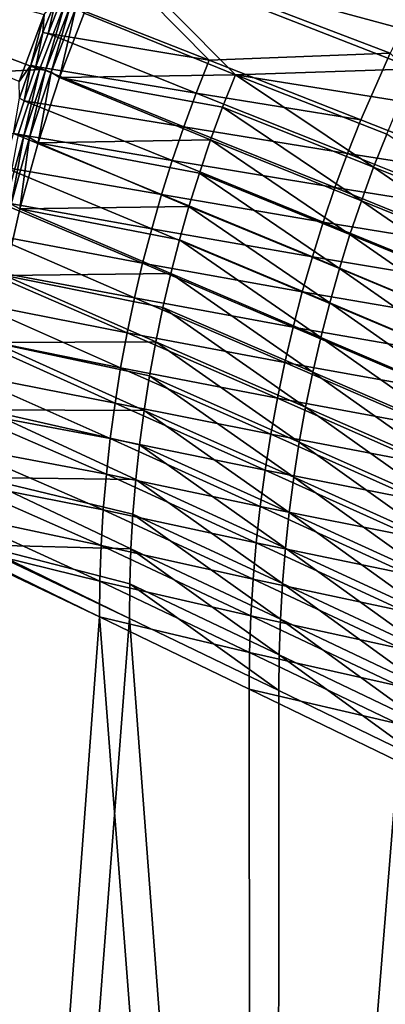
# Model space of a CAD drawing. Header units: metres. Extents: x -900 to 900, y -400 to 400.
# Tile 58 of 249: x -833 to -797, y 156 to 252. Entities that reach past the tile are written whole.
import ezdxf

# ---------------------------------------------------------------- set-up
doc = ezdxf.new("R2010")
doc.units = ezdxf.units.M

msp = doc.modelspace()

# ---------------------------------------------------------------- linework, layer by layer
at = {"layer": 'top'}
for points in [[(-830.715027, 252.696686, -32.470959), (-833.151306, 246.118698, -32.471024), (-879.697144, 265.662842, -3.399924)], [(-878.28363, 265.150696, -0.803848), (-831.150696, 247.296341, -29.87303), (-828.646057, 253.807877, -29.872698)], [(-831.150696, 247.296341, -29.87303), (-878.28363, 265.150696, -0.803848), (-858.114075, 245.777359, -15.338564)], [(-814.521179, 248.206696, -59.272049), (-829.086243, 253.90834, -33.499184), (-826.323486, 260.169098, -33.502102)], [(-793.629639, 255.246994, -85.817505), (-796.807251, 248.886673, -85.787567), (-826.323486, 260.169098, -33.502102)], [(-826.323486, 260.169098, -33.502102), (-796.807251, 248.886673, -85.787567), (-814.521179, 248.206696, -59.272049)], [(-824.057068, 258.968414, -31.941746), (-826.774048, 252.802017, -31.93471), (-811.961731, 246.785278, -58.276974)], [(-791.217102, 253.63916, -84.764809), (-824.057068, 258.968414, -31.941746), (-792.817627, 250.524323, -84.74662)], [(-824.057068, 258.968414, -31.941746), (-794.339844, 247.372131, -84.729836), (-792.817627, 250.524323, -84.74662)], [(-794.339844, 247.372131, -84.729836), (-824.057068, 258.968414, -31.941746), (-811.961731, 246.785278, -58.276974)], [(-828.646057, 253.807877, -29.872698), (-831.150696, 247.296341, -29.87303), (-830.554871, 247.231796, -30.284966)], [(-829.543945, 254.116684, -32.918896), (-830.32074, 250.814346, -33.49855), (-830.815552, 250.931641, -32.918831)], [(-830.715027, 252.696686, -32.470959), (-829.543945, 254.116684, -32.918896), (-830.815552, 250.931641, -32.918831)], [(-828.116272, 253.566528, -30.28499), (-828.646057, 253.807877, -29.872698), (-830.554871, 247.231796, -30.284966)], [(-829.086243, 253.90834, -33.499184), (-830.32074, 250.814346, -33.49855), (-829.543945, 254.116684, -32.918896)], [(-830.32074, 250.814346, -33.49855), (-829.086243, 253.90834, -33.499184), (-814.521179, 248.206696, -59.272049)], [(-830.554871, 247.231796, -30.284966), (-830.023193, 247.041626, -30.770933), (-828.116272, 253.566528, -30.28499)], [(-830.023193, 247.041626, -30.770933), (-827.594299, 253.350235, -30.771168), (-828.116272, 253.566528, -30.28499)], [(-830.023193, 247.041626, -30.770933), (-829.187195, 246.511551, -31.93309), (-827.594299, 253.350235, -30.771168)], [(-829.187195, 246.511551, -31.93309), (-826.774048, 252.802017, -31.93471), (-827.594299, 253.350235, -30.771168)], [(-811.961731, 246.785278, -58.276974), (-826.774048, 252.802017, -31.93471), (-829.187195, 246.511551, -31.93309)], [(-833.151306, 246.118698, -32.471024), (-830.715027, 252.696686, -32.470959), (-832.008057, 247.71521, -32.91885)], [(-830.715027, 252.696686, -32.470959), (-830.815552, 250.931641, -32.918831), (-832.008057, 247.71521, -32.91885)], [(-830.815552, 250.931641, -32.918831), (-831.516968, 247.595978, -33.498447), (-832.008057, 247.71521, -32.91885)], [(-830.32074, 250.814346, -33.49855), (-831.516968, 247.595978, -33.498447), (-830.815552, 250.931641, -32.918831)], [(-831.516968, 247.595978, -33.498447), (-830.32074, 250.814346, -33.49855), (-815.811035, 244.964935, -59.265141)], [(-815.811035, 244.964935, -59.265141), (-830.32074, 250.814346, -33.49855), (-814.521179, 248.206696, -59.272049)], [(-796.807251, 248.886673, -85.787567), (-799.670105, 242.372345, -85.759926), (-814.521179, 248.206696, -59.272049)], [(-799.670105, 242.372345, -85.759926), (-796.807251, 248.886673, -85.787567), (-784.938721, 236.564301, -112.309631)], [(-814.521179, 248.206696, -59.272049), (-799.670105, 242.372345, -85.759926), (-815.811035, 244.964935, -59.265141)], [(-833.251465, 240.941284, -29.872353), (-831.150696, 247.296341, -29.87303), (-858.114075, 245.777359, -15.338564)], [(-831.150696, 247.296341, -29.87303), (-833.251465, 240.941284, -29.872353), (-832.679504, 240.781891, -30.285084)], [(-833.151306, 246.118698, -32.471024), (-832.008057, 247.71521, -32.91885), (-833.121033, 244.469772, -32.918949)], [(-832.008057, 247.71521, -32.91885), (-832.673401, 244.233902, -33.498936), (-833.121033, 244.469772, -32.918949)], [(-830.554871, 247.231796, -30.284966), (-831.150696, 247.296341, -29.87303), (-832.679504, 240.781891, -30.285084)], [(-832.679504, 240.781891, -30.285084), (-832.138062, 240.617905, -30.772385), (-830.554871, 247.231796, -30.284966)], [(-831.516968, 247.595978, -33.498447), (-832.673401, 244.233902, -33.498936), (-832.008057, 247.71521, -32.91885)], [(-832.673401, 244.233902, -33.498936), (-831.516968, 247.595978, -33.498447), (-817.02124, 241.69165, -59.258587)], [(-832.138062, 240.617905, -30.772385), (-830.023193, 247.041626, -30.770933), (-830.554871, 247.231796, -30.284966)], [(-832.138062, 240.617905, -30.772385), (-831.289978, 240.118759, -31.936989), (-830.023193, 247.041626, -30.770933)], [(-817.02124, 241.69165, -59.258587), (-831.516968, 247.595978, -33.498447), (-815.811035, 244.964935, -59.265141)], [(-831.289978, 240.118759, -31.936989), (-829.187195, 246.511551, -31.93309), (-830.023193, 247.041626, -30.770933)], [(-794.339844, 247.372131, -84.729836), (-811.961731, 246.785278, -58.276974), (-795.782532, 244.184616, -84.714478)], [(-831.289978, 240.118759, -31.936989), (-814.399597, 240.389511, -58.264301), (-829.187195, 246.511551, -31.93309)], [(-829.187195, 246.511551, -31.93309), (-813.220886, 243.601486, -58.270046), (-811.961731, 246.785278, -58.276974)], [(-814.399597, 240.389511, -58.264301), (-813.220886, 243.601486, -58.270046), (-829.187195, 246.511551, -31.93309)], [(-813.220886, 243.601486, -58.270046), (-798.424927, 237.7117, -84.688156), (-811.961731, 246.785278, -58.276974)], [(-811.961731, 246.785278, -58.276974), (-798.424927, 237.7117, -84.688156), (-797.144531, 240.963806, -84.700577)], [(-811.961731, 246.785278, -58.276974), (-797.144531, 240.963806, -84.700577), (-795.782532, 244.184616, -84.714478)], [(-832.673401, 244.233902, -33.498936), (-833.692993, 241.016785, -33.499966), (-833.121033, 244.469772, -32.918949)], [(-833.692993, 241.016785, -33.499966), (-832.673401, 244.233902, -33.498936), (-818.151123, 238.388733, -59.252411)], [(-818.151123, 238.388733, -59.252411), (-832.673401, 244.233902, -33.498936), (-817.02124, 241.69165, -59.258587)], [(-815.811035, 244.964935, -59.265141), (-800.981384, 239.062164, -85.747047), (-817.02124, 241.69165, -59.258587)], [(-799.670105, 242.372345, -85.759926), (-800.981384, 239.062164, -85.747047), (-815.811035, 244.964935, -59.265141)], [(-799.623413, 234.430222, -84.677231), (-813.220886, 243.601486, -58.270046), (-814.399597, 240.389511, -58.264301)], [(-799.623413, 234.430222, -84.677231), (-798.424927, 237.7117, -84.688156), (-813.220886, 243.601486, -58.270046)], [(-799.670105, 242.372345, -85.759926), (-784.938721, 236.564301, -112.309631), (-800.981384, 239.062164, -85.747047)], [(-817.02124, 241.69165, -59.258587), (-802.211609, 235.719208, -85.73484), (-818.151123, 238.388733, -59.252411)], [(-800.981384, 239.062164, -85.747047), (-802.211609, 235.719208, -85.73484), (-817.02124, 241.69165, -59.258587)], [(-834.645813, 237.740021, -33.501572), (-833.692993, 241.016785, -33.499966), (-819.19989, 235.058182, -59.24662)], [(-832.679504, 240.781891, -30.285084), (-833.251465, 240.941284, -29.872353), (-834.486694, 234.23587, -30.285343)], [(-834.486694, 234.23587, -30.285343), (-833.93573, 234.098236, -30.775509), (-832.679504, 240.781891, -30.285084)], [(-833.93573, 234.098236, -30.775509), (-832.138062, 240.617905, -30.772385), (-832.679504, 240.781891, -30.285084)], [(-833.93573, 234.098236, -30.775509), (-833.075684, 233.645386, -31.946514), (-832.138062, 240.617905, -30.772385)], [(-819.19989, 235.058182, -59.24662), (-833.692993, 241.016785, -33.499966), (-818.151123, 238.388733, -59.252411)], [(-833.075684, 233.645386, -31.946514), (-831.289978, 240.118759, -31.936989), (-832.138062, 240.617905, -30.772385)], [(-815.497681, 237.15123, -58.259758), (-814.399597, 240.389511, -58.264301), (-831.289978, 240.118759, -31.936989)], [(-800.739868, 231.121246, -84.667824), (-814.399597, 240.389511, -58.264301), (-815.497681, 237.15123, -58.259758)], [(-800.739868, 231.121246, -84.667824), (-799.623413, 234.430222, -84.677231), (-814.399597, 240.389511, -58.264301)], [(-798.424927, 237.7117, -84.688156), (-783.75, 231.842865, -111.17807), (-797.144531, 240.963806, -84.700577)], [(-831.289978, 240.118759, -31.936989), (-833.075684, 233.645386, -31.946514), (-816.514954, 233.888519, -58.256424)], [(-816.514954, 233.888519, -58.256424), (-815.497681, 237.15123, -58.259758), (-831.289978, 240.118759, -31.936989)], [(-818.151123, 238.388733, -59.252411), (-803.360046, 232.345428, -85.723335), (-819.19989, 235.058182, -59.24662)], [(-802.211609, 235.719208, -85.73484), (-803.360046, 232.345428, -85.723335), (-818.151123, 238.388733, -59.252411)], [(-800.981384, 239.062164, -85.747047), (-786.273254, 233.183121, -112.292091), (-802.211609, 235.719208, -85.73484)], [(-784.938721, 236.564301, -112.309631), (-786.273254, 233.183121, -112.292091), (-800.981384, 239.062164, -85.747047)], [(-835.521484, 234.432297, -33.503765), (-834.645813, 237.740021, -33.501572), (-820.167053, 231.701935, -59.241241)], [(-820.167053, 231.701935, -59.241241), (-834.645813, 237.740021, -33.501572), (-819.19989, 235.058182, -59.24662)], [(-784.970093, 228.489502, -111.162621), (-798.424927, 237.7117, -84.688156), (-799.623413, 234.430222, -84.677231)], [(-784.970093, 228.489502, -111.162621), (-783.75, 231.842865, -111.17807), (-798.424927, 237.7117, -84.688156)], [(-801.773987, 227.786713, -84.659973), (-815.497681, 237.15123, -58.259758), (-816.514954, 233.888519, -58.256424)], [(-801.773987, 227.786713, -84.659973), (-800.739868, 231.121246, -84.667824), (-815.497681, 237.15123, -58.259758)], [(-802.211609, 235.719208, -85.73484), (-787.525146, 229.768021, -112.27549), (-803.360046, 232.345428, -85.723335)], [(-786.273254, 233.183121, -112.292091), (-787.525146, 229.768021, -112.27549), (-802.211609, 235.719208, -85.73484)], [(-836.295227, 231.196991, -33.506466), (-835.521484, 234.432297, -33.503765), (-821.051941, 228.321991, -59.236286)], [(-821.051941, 228.321991, -59.236286), (-835.521484, 234.432297, -33.503765), (-820.167053, 231.701935, -59.241241)], [(-819.19989, 235.058182, -59.24662), (-804.425964, 228.94278, -85.712563), (-820.167053, 231.701935, -59.241241)], [(-803.360046, 232.345428, -85.723335), (-804.425964, 228.94278, -85.712563), (-819.19989, 235.058182, -59.24662)], [(-786.106506, 225.107605, -111.148964), (-799.623413, 234.430222, -84.677231), (-800.739868, 231.121246, -84.667824)], [(-786.106506, 225.107605, -111.148964), (-784.970093, 228.489502, -111.162621), (-799.623413, 234.430222, -84.677231)], [(-834.537781, 227.113174, -31.961765), (-833.075684, 233.645386, -31.946514), (-833.93573, 234.098236, -30.775509)], [(-833.075684, 233.645386, -31.946514), (-834.537781, 227.113174, -31.961765), (-818.306274, 227.297302, -58.253456)], [(-833.075684, 233.645386, -31.946514), (-817.451233, 230.603241, -58.254318), (-816.514954, 233.888519, -58.256424)], [(-817.451233, 230.603241, -58.254318), (-833.075684, 233.645386, -31.946514), (-818.306274, 227.297302, -58.253456)], [(-816.514954, 233.888519, -58.256424), (-817.451233, 230.603241, -58.254318), (-802.725708, 224.428482, -84.653687)], [(-802.725708, 224.428482, -84.653687), (-801.773987, 227.786713, -84.659973), (-816.514954, 233.888519, -58.256424)], [(-820.167053, 231.701935, -59.241241), (-805.408813, 225.51326, -85.702553), (-821.051941, 228.321991, -59.236286)], [(-804.425964, 228.94278, -85.712563), (-805.408813, 225.51326, -85.702553), (-820.167053, 231.701935, -59.241241)], [(-803.360046, 232.345428, -85.723335), (-788.693604, 226.320969, -112.259857), (-804.425964, 228.94278, -85.712563)], [(-787.525146, 229.768021, -112.27549), (-788.693604, 226.320969, -112.259857), (-803.360046, 232.345428, -85.723335)], [(-837.025513, 227.775848, -33.509914), (-836.295227, 231.196991, -33.506466), (-821.854126, 224.920334, -59.23177)], [(-821.854126, 224.920334, -59.23177), (-836.295227, 231.196991, -33.506466), (-821.051941, 228.321991, -59.236286)], [(-803.594849, 221.048477, -84.648994), (-817.451233, 230.603241, -58.254318), (-818.306274, 227.297302, -58.253456)], [(-817.451233, 230.603241, -58.254318), (-803.594849, 221.048477, -84.648994), (-802.725708, 224.428482, -84.653687)], [(-787.159119, 221.699112, -111.137146), (-800.739868, 231.121246, -84.667824), (-801.773987, 227.786713, -84.659973)], [(-787.159119, 221.699112, -111.137146), (-786.106506, 225.107605, -111.148964), (-800.739868, 231.121246, -84.667824)], [(-804.425964, 228.94278, -85.712563), (-789.778076, 222.843979, -112.245239), (-805.408813, 225.51326, -85.702553)], [(-788.693604, 226.320969, -112.259857), (-789.778076, 222.843979, -112.245239), (-804.425964, 228.94278, -85.712563)], [(-837.64386, 224.48114, -33.513824), (-837.025513, 227.775848, -33.509914), (-822.57312, 221.498978, -59.227715)], [(-822.57312, 221.498978, -59.227715), (-837.025513, 227.775848, -33.509914), (-821.854126, 224.920334, -59.23177)], [(-821.051941, 228.321991, -59.236286), (-806.307983, 222.058853, -85.693336), (-821.854126, 224.920334, -59.23177)], [(-805.408813, 225.51326, -85.702553), (-806.307983, 222.058853, -85.693336), (-821.051941, 228.321991, -59.236286)], [(-788.127808, 218.265915, -111.12719), (-801.773987, 227.786713, -84.659973), (-802.725708, 224.428482, -84.653687)], [(-788.127808, 218.265915, -111.12719), (-787.159119, 221.699112, -111.137146), (-801.773987, 227.786713, -84.659973)], [(-834.537781, 227.113174, -31.961765), (-835.669861, 220.543503, -31.982853), (-819.772034, 220.630875, -58.255516)], [(-818.306274, 227.297302, -58.253456), (-834.537781, 227.113174, -31.961765), (-819.079956, 223.972549, -58.253849)], [(-834.537781, 227.113174, -31.961765), (-819.772034, 220.630875, -58.255516), (-819.079956, 223.972549, -58.253849)], [(-804.381104, 217.648605, -84.645927), (-818.306274, 227.297302, -58.253456), (-819.079956, 223.972549, -58.253849)], [(-804.381104, 217.648605, -84.645927), (-803.594849, 221.048477, -84.648994), (-818.306274, 227.297302, -58.253456)], [(-821.854126, 224.920334, -59.23177), (-807.123047, 218.581589, -85.684952), (-822.57312, 221.498978, -59.227715)], [(-806.307983, 222.058853, -85.693336), (-807.123047, 218.581589, -85.684952), (-821.854126, 224.920334, -59.23177)], [(-805.408813, 225.51326, -85.702553), (-790.777954, 219.339035, -112.231689), (-806.307983, 222.058853, -85.693336)], [(-789.778076, 222.843979, -112.245239), (-790.777954, 219.339035, -112.231689), (-805.408813, 225.51326, -85.702553)], [(-838.193787, 221.090408, -33.518444), (-837.64386, 224.48114, -33.513824), (-823.208435, 218.059952, -59.224133)], [(-823.208435, 218.059952, -59.224133), (-837.64386, 224.48114, -33.513824), (-822.57312, 221.498978, -59.227715)], [(-819.079956, 223.972549, -58.253849), (-819.772034, 220.630875, -58.255516), (-805.084473, 214.230743, -84.644501)], [(-805.084473, 214.230743, -84.644501), (-804.381104, 217.648605, -84.645927), (-819.079956, 223.972549, -58.253849)], [(-802.725708, 224.428482, -84.653687), (-803.594849, 221.048477, -84.648994), (-789.012268, 214.809982, -111.119141)], [(-789.012268, 214.809982, -111.119141), (-788.127808, 218.265915, -111.12719), (-802.725708, 224.428482, -84.653687)], [(-806.307983, 222.058853, -85.693336), (-791.692566, 215.808167, -112.219238), (-807.123047, 218.581589, -85.684952)], [(-790.777954, 219.339035, -112.231689), (-791.692566, 215.808167, -112.219238), (-806.307983, 222.058853, -85.693336)], [(-838.677612, 217.531403, -33.523964), (-838.193787, 221.090408, -33.518444), (-823.759766, 214.605286, -59.221046)], [(-823.759766, 214.605286, -59.221046), (-838.193787, 221.090408, -33.518444), (-823.208435, 218.059952, -59.224133)], [(-822.57312, 221.498978, -59.227715), (-807.853394, 215.083466, -85.677429), (-823.208435, 218.059952, -59.224133)], [(-807.123047, 218.581589, -85.684952), (-807.853394, 215.083466, -85.677429), (-822.57312, 221.498978, -59.227715)], [(-789.812439, 211.333237, -111.113022), (-803.594849, 221.048477, -84.648994), (-804.381104, 217.648605, -84.645927)], [(-803.594849, 221.048477, -84.648994), (-789.812439, 211.333237, -111.113022), (-789.012268, 214.809982, -111.119141)], [(-835.669861, 220.543503, -31.982853), (-836.470459, 213.950562, -32.009953), (-820.910767, 213.904114, -58.262745)], [(-835.669861, 220.543503, -31.982853), (-820.382385, 217.274124, -58.258472), (-819.772034, 220.630875, -58.255516)], [(-820.382385, 217.274124, -58.258472), (-835.669861, 220.543503, -31.982853), (-820.910767, 213.904114, -58.262745)], [(-819.772034, 220.630875, -58.255516), (-820.382385, 217.274124, -58.258472), (-805.704651, 210.796753, -84.644745)], [(-819.772034, 220.630875, -58.255516), (-805.704651, 210.796753, -84.644745), (-805.084473, 214.230743, -84.644501)], [(-823.208435, 218.059952, -59.224133), (-808.498779, 211.566528, -85.670799), (-823.759766, 214.605286, -59.221046)], [(-807.853394, 215.083466, -85.677429), (-808.498779, 211.566528, -85.670799), (-823.208435, 218.059952, -59.224133)], [(-807.123047, 218.581589, -85.684952), (-792.521484, 212.253403, -112.207924), (-807.853394, 215.083466, -85.677429)], [(-791.692566, 215.808167, -112.219238), (-792.521484, 212.253403, -112.207924), (-807.123047, 218.581589, -85.684952)], [(-839.071411, 213.926483, -33.530258), (-838.677612, 217.531403, -33.523964), (-824.226746, 211.137009, -59.218468)], [(-824.226746, 211.137009, -59.218468), (-838.677612, 217.531403, -33.523964), (-823.759766, 214.605286, -59.221046)], [(-820.382385, 217.274124, -58.258472), (-820.910767, 213.904114, -58.262745), (-806.241516, 207.348358, -84.646698)], [(-820.382385, 217.274124, -58.258472), (-806.241516, 207.348358, -84.646698), (-805.704651, 210.796753, -84.644745)], [(-790.528076, 207.837601, -111.108864), (-804.381104, 217.648605, -84.645927), (-805.084473, 214.230743, -84.644501)], [(-790.528076, 207.837601, -111.108864), (-789.812439, 211.333237, -111.113022), (-804.381104, 217.648605, -84.645927)], [(-823.759766, 214.605286, -59.221046), (-809.058716, 208.032837, -85.665085), (-824.226746, 211.137009, -59.218468)], [(-808.498779, 211.566528, -85.670799), (-809.058716, 208.032837, -85.665085), (-823.759766, 214.605286, -59.221046)], [(-807.853394, 215.083466, -85.677429), (-793.264221, 208.676788, -112.197807), (-808.498779, 211.566528, -85.670799)], [(-792.521484, 212.253403, -112.207924), (-793.264221, 208.676788, -112.197807), (-807.853394, 215.083466, -85.677429)], [(-805.084473, 214.230743, -84.644501), (-805.704651, 210.796753, -84.644745), (-791.159058, 204.324936, -111.106728)], [(-791.159058, 204.324936, -111.106728), (-790.528076, 207.837601, -111.108864), (-805.084473, 214.230743, -84.644501)], [(-839.361267, 210.435532, -33.537045), (-839.071411, 213.926483, -33.530258), (-824.609192, 207.65715, -59.216419)], [(-824.609192, 207.65715, -59.216419), (-839.071411, 213.926483, -33.530258), (-824.226746, 211.137009, -59.218468)], [(-836.470459, 213.950562, -32.009953), (-836.942505, 207.342529, -32.043297), (-821.721008, 207.131516, -58.275372)], [(-820.910767, 213.904114, -58.262745), (-836.470459, 213.950562, -32.009953), (-821.357056, 210.522659, -58.268368)], [(-836.470459, 213.950562, -32.009953), (-821.721008, 207.131516, -58.275372), (-821.357056, 210.522659, -58.268368)], [(-820.910767, 213.904114, -58.262745), (-821.357056, 210.522659, -58.268368), (-806.695007, 203.887207, -84.650414)], [(-820.910767, 213.904114, -58.262745), (-806.695007, 203.887207, -84.650414), (-806.241516, 207.348358, -84.646698)], [(-808.498779, 211.566528, -85.670799), (-793.92041, 205.080399, -112.188911), (-809.058716, 208.032837, -85.665085)], [(-793.264221, 208.676788, -112.197807), (-793.92041, 205.080399, -112.188911), (-808.498779, 211.566528, -85.670799)], [(-839.55719, 207.049072, -33.544289), (-839.361267, 210.435532, -33.537045), (-824.906738, 204.167801, -59.214916)], [(-824.906738, 204.167801, -59.214916), (-839.361267, 210.435532, -33.537045), (-824.609192, 207.65715, -59.216419)], [(-824.226746, 211.137009, -59.218468), (-809.532898, 204.484421, -85.660332), (-824.609192, 207.65715, -59.216419)], [(-809.058716, 208.032837, -85.665085), (-809.532898, 204.484421, -85.660332), (-824.226746, 211.137009, -59.218468)], [(-821.357056, 210.522659, -58.268368), (-821.721008, 207.131516, -58.275372), (-807.064819, 200.414993, -84.655922)], [(-821.357056, 210.522659, -58.268368), (-807.064819, 200.414993, -84.655922), (-806.695007, 203.887207, -84.650414)], [(-805.704651, 210.796753, -84.644745), (-806.241516, 207.348358, -84.646698), (-791.705261, 200.79689, -111.106644)], [(-805.704651, 210.796753, -84.644745), (-791.705261, 200.79689, -111.106644), (-791.159058, 204.324936, -111.106728)], [(-824.609192, 207.65715, -59.216419), (-809.921143, 200.92337, -85.656563), (-824.906738, 204.167801, -59.214916)], [(-809.532898, 204.484421, -85.660332), (-809.921143, 200.92337, -85.656563), (-824.609192, 207.65715, -59.216419)], [(-809.058716, 208.032837, -85.665085), (-794.489685, 201.466309, -112.181282), (-809.532898, 204.484421, -85.660332)], [(-793.92041, 205.080399, -112.188911), (-794.489685, 201.466309, -112.181282), (-809.058716, 208.032837, -85.665085)], [(-839.667725, 203.758987, -33.551956), (-839.55719, 207.049072, -33.544289), (-825.119324, 200.67099, -59.21397)], [(-825.119324, 200.67099, -59.21397), (-839.55719, 207.049072, -33.544289), (-824.906738, 204.167801, -59.214916)], [(-836.942505, 207.342529, -32.043297), (-837.088806, 200.727341, -32.083122), (-822.201416, 200.32811, -58.293579)], [(-836.942505, 207.342529, -32.043297), (-822.002502, 203.732605, -58.283779), (-821.721008, 207.131516, -58.275372)], [(-822.002502, 203.732605, -58.283779), (-836.942505, 207.342529, -32.043297), (-822.201416, 200.32811, -58.293579)], [(-821.721008, 207.131516, -58.275372), (-822.002502, 203.732605, -58.283779), (-807.350952, 196.933594, -84.663261)], [(-821.721008, 207.131516, -58.275372), (-807.350952, 196.933594, -84.663261), (-807.064819, 200.414993, -84.655922)], [(-806.241516, 207.348358, -84.646698), (-806.695007, 203.887207, -84.650414), (-792.166565, 197.255035, -111.108681)], [(-806.241516, 207.348358, -84.646698), (-792.166565, 197.255035, -111.108681), (-791.705261, 200.79689, -111.106644)], [(-809.532898, 204.484421, -85.660332), (-794.97168, 197.836578, -112.174965), (-809.921143, 200.92337, -85.656563)], [(-794.489685, 201.466309, -112.181282), (-794.97168, 197.836578, -112.174965), (-809.532898, 204.484421, -85.660332)], [(-825.246826, 197.168793, -59.213604), (-839.700317, 200.73085, -33.559574), (-839.667725, 203.758987, -33.551956)], [(-825.246826, 197.168793, -59.213604), (-839.667725, 203.758987, -33.551956), (-825.119324, 200.67099, -59.21397)], [(-824.906738, 204.167801, -59.214916), (-810.223145, 197.351715, -85.653809), (-825.119324, 200.67099, -59.21397)], [(-809.921143, 200.92337, -85.656563), (-810.223145, 197.351715, -85.653809), (-824.906738, 204.167801, -59.214916)], [(-822.201416, 200.32811, -58.293579), (-807.553101, 193.445679, -84.672424), (-822.002502, 203.732605, -58.283779)], [(-822.002502, 203.732605, -58.283779), (-807.553101, 193.445679, -84.672424), (-807.350952, 196.933594, -84.663261)], [(-806.695007, 203.887207, -84.650414), (-807.064819, 200.414993, -84.655922), (-792.542847, 193.700989, -111.1129)], [(-806.695007, 203.887207, -84.650414), (-792.542847, 193.700989, -111.1129), (-792.166565, 197.255035, -111.108681)], [(-825.289124, 193.663269, -59.213837), (-839.700317, 200.73085, -33.559574), (-825.246826, 197.168793, -59.213604)], [(-825.289124, 193.663269, -59.213837), (-839.700134, 200.543762, -33.560173), (-839.700317, 200.73085, -33.559574)], [(-822.201416, 200.32811, -58.293579), (-837.088806, 200.727341, -32.083122), (-822.317627, 196.920303, -58.304752)], [(-837.088806, 200.727341, -32.083122), (-822.350586, 193.51033, -58.322872), (-822.317627, 196.920303, -58.304752)], [(-837.088806, 200.727341, -32.083122), (-837.088196, 200.543762, -32.084431), (-822.350586, 193.51033, -58.322872)], [(-825.119324, 200.67099, -59.21397), (-810.438843, 193.771561, -85.652107), (-825.246826, 197.168793, -59.213604)], [(-810.223145, 197.351715, -85.653809), (-810.438843, 193.771561, -85.652107), (-825.119324, 200.67099, -59.21397)], [(-809.921143, 200.92337, -85.656563), (-795.366211, 194.193298, -112.170006), (-810.223145, 197.351715, -85.653809)], [(-794.97168, 197.836578, -112.174965), (-795.366211, 194.193298, -112.170006), (-809.921143, 200.92337, -85.656563)], [(-839.700134, 0.734328, -33.560173), (-839.700134, 200.543762, -33.560173), (-825.289124, 193.663269, -59.213837)], [(-837.088196, 200.543762, -32.084431), (-837.088196, 0.734328, -32.084431), (-822.350586, 193.51033, -58.322872)], [(-807.671082, 189.954071, -84.683388), (-822.201416, 200.32811, -58.293579), (-822.317627, 196.920303, -58.304752)], [(-807.553101, 193.445679, -84.672424), (-822.201416, 200.32811, -58.293579), (-807.671082, 189.954071, -84.683388)], [(-807.064819, 200.414993, -84.655922), (-807.350952, 196.933594, -84.663261), (-792.833984, 190.136627, -111.119339)], [(-807.064819, 200.414993, -84.655922), (-792.833984, 190.136627, -111.119339), (-792.542847, 193.700989, -111.1129)], [(-810.568054, 190.184967, -85.651489), (-825.289124, 193.663269, -59.213837), (-825.246826, 197.168793, -59.213604)], [(-810.438843, 193.771561, -85.652107), (-810.568054, 190.184967, -85.651489), (-825.246826, 197.168793, -59.213604)], [(-822.317627, 196.920303, -58.304752), (-822.350586, 193.51033, -58.322872), (-807.704529, 186.459198, -84.709206)], [(-822.317627, 196.920303, -58.304752), (-807.704529, 186.459198, -84.709206), (-807.671082, 189.954071, -84.683388)], [(-810.223145, 197.351715, -85.653809), (-795.673096, 190.538559, -112.166435), (-810.438843, 193.771561, -85.652107)], [(-795.366211, 194.193298, -112.170006), (-795.673096, 190.538559, -112.166435), (-810.223145, 197.351715, -85.653809)], [(-807.350952, 196.933594, -84.663261), (-807.553101, 193.445679, -84.672424), (-793.039673, 186.565002, -111.127991)], [(-807.350952, 196.933594, -84.663261), (-793.039673, 186.565002, -111.127991), (-792.833984, 190.136627, -111.119339)], [(-810.437317, 0.734328, -85.966187), (-839.700134, 0.734328, -33.560173), (-825.289124, 193.663269, -59.213837)], [(-837.088196, 0.734328, -32.084431), (-807.810669, 0.734328, -84.516914), (-822.350586, 193.51033, -58.322872)], [(-810.610718, 186.594025, -85.651978), (-825.289124, 193.663269, -59.213837), (-810.568054, 190.184967, -85.651489)], [(-810.437317, 0.734328, -85.966187), (-825.289124, 193.663269, -59.213837), (-810.610718, 186.594025, -85.651978)], [(-807.810669, 0.734328, -84.516914), (-807.704529, 186.459198, -84.709206), (-822.350586, 193.51033, -58.322872)], [(-810.438843, 193.771561, -85.652107), (-795.89209, 186.874466, -112.164307), (-810.568054, 190.184967, -85.651489)], [(-795.673096, 190.538559, -112.166435), (-795.89209, 186.874466, -112.164307), (-810.438843, 193.771561, -85.652107)], [(-793.159607, 182.98938, -111.138824), (-807.553101, 193.445679, -84.672424), (-807.671082, 189.954071, -84.683388)], [(-807.553101, 193.445679, -84.672424), (-793.159607, 182.98938, -111.138824), (-793.039673, 186.565002, -111.127991)], [(-796.023132, 183.203125, -112.163651), (-810.610718, 186.594025, -85.651978), (-810.568054, 190.184967, -85.651489)], [(-795.89209, 186.874466, -112.164307), (-796.023132, 183.203125, -112.163651), (-810.568054, 190.184967, -85.651489)], [(-807.704529, 186.459198, -84.709206), (-793.191101, 179.409454, -111.17083), (-807.671082, 189.954071, -84.683388)], [(-807.671082, 189.954071, -84.683388), (-793.191101, 179.409454, -111.17083), (-793.159607, 182.98938, -111.138824)], [(-796.066223, 179.526642, -112.16452), (-810.610718, 186.594025, -85.651978), (-796.023132, 183.203125, -112.163651)], [(-796.066223, 179.526642, -112.16452), (-810.437317, 0.734328, -85.966187), (-810.610718, 186.594025, -85.651978)], [(-793.191101, 179.409454, -111.17083), (-807.704529, 186.459198, -84.709206), (-807.810669, 0.734328, -84.516914)], [(-781.700806, 0.734328, -138.667664), (-810.437317, 0.734328, -85.966187), (-796.066223, 179.526642, -112.16452)], [(-779.059814, 0.734328, -137.244614), (-793.191101, 179.409454, -111.17083), (-807.810669, 0.734328, -84.516914)]]:
    msp.add_3dface(points, dxfattribs=at)

doc.saveas('drawing.dxf')
